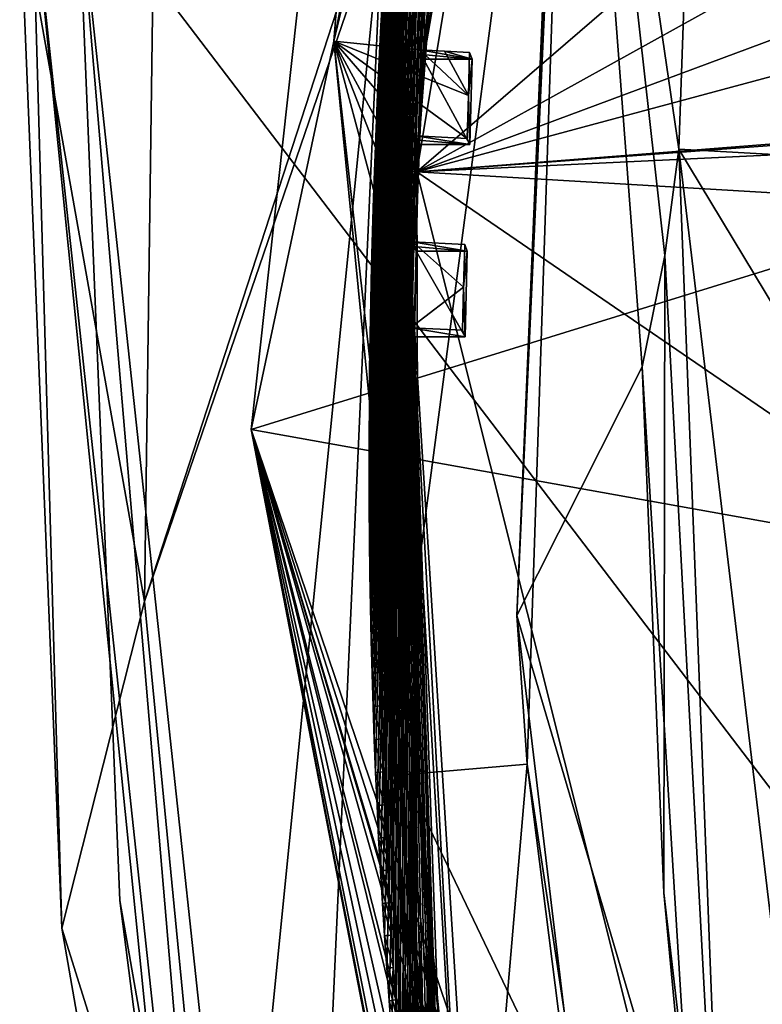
# Model space of a CAD drawing. Header units: millimetres. Extents: x -147 to 294, y -82 to 275.
# Tile 219 of 256: x 174 to 184, y 201 to 214. Entities that reach past the tile are written whole.
import ezdxf

# ---------------------------------------------------------------- set-up
doc = ezdxf.new("R2010")
doc.units = ezdxf.units.MM
doc.header["$LTSCALE"] = 67.506716
for name, color, linetype in [('1277', 7, 'CONTINUOUS'), ('1603', 7, 'CONTINUOUS'), ('1606', 7, 'CONTINUOUS'), ('1607', 7, 'CONTINUOUS'), ('1619', 7, 'CONTINUOUS'), ('1762', 7, 'CONTINUOUS'), ('1812', 7, 'CONTINUOUS'), ('1813', 7, 'CONTINUOUS'), ('2223', 7, 'CONTINUOUS'), ('2225', 7, 'CONTINUOUS'), ('2226', 7, 'CONTINUOUS'), ('2227', 7, 'CONTINUOUS'), ('2335', 7, 'CONTINUOUS'), ('481', 7, 'CONTINUOUS'), ('503', 7, 'CONTINUOUS'), ('517', 7, 'CONTINUOUS'), ('522', 7, 'CONTINUOUS'), ('559', 7, 'CONTINUOUS'), ('601', 7, 'CONTINUOUS'), ('621', 7, 'CONTINUOUS'), ('622', 7, 'CONTINUOUS'), ('623', 7, 'CONTINUOUS'), ('624', 7, 'CONTINUOUS'), ('625', 7, 'CONTINUOUS'), ('626', 7, 'CONTINUOUS'), ('627', 7, 'CONTINUOUS'), ('628', 7, 'CONTINUOUS'), ('629', 7, 'CONTINUOUS'), ('630', 7, 'CONTINUOUS'), ('756', 7, 'CONTINUOUS'), ('841', 7, 'CONTINUOUS')]:
    doc.layers.add(name, color=color, linetype=linetype)

msp = doc.modelspace()

# ---------------------------------------------------------------- linework, layer by layer
at = {"layer": '1277', "linetype": 'CONTINUOUS'}
for points in [[(179.375, 214.513, -11.88), (179.243, 214.406, -13.179), (179.269, 214.87, -13.071), (179.375, 214.513, -11.88)], [(179.375, 214.513, -11.88), (179.348, 214.035, -11.991), (179.243, 214.406, -13.179), (179.375, 214.513, -11.88)], [(179.348, 214.035, -11.991), (179.22, 213.941, -13.287), (179.243, 214.406, -13.179), (179.348, 214.035, -11.991)], [(179.348, 214.035, -11.991), (179.323, 213.558, -12.102), (179.22, 213.941, -13.287), (179.348, 214.035, -11.991)], [(179.323, 213.558, -12.102), (179.198, 213.474, -13.396), (179.22, 213.941, -13.287), (179.323, 213.558, -12.102)], [(179.323, 213.558, -12.102), (179.3, 213.08, -12.213), (179.198, 213.474, -13.396), (179.323, 213.558, -12.102)], [(179.3, 213.08, -12.213), (179.178, 213.005, -13.505), (179.198, 213.474, -13.396), (179.3, 213.08, -12.213)], [(179.28, 212.604, -12.324), (179.16, 212.536, -13.615), (179.178, 213.005, -13.505), (179.28, 212.604, -12.324)], [(179.3, 213.08, -12.213), (179.28, 212.604, -12.324), (179.178, 213.005, -13.505), (179.3, 213.08, -12.213)], [(179.28, 212.604, -12.324), (179.261, 212.127, -12.436), (179.16, 212.536, -13.615), (179.28, 212.604, -12.324)], [(179.261, 212.127, -12.436), (179.143, 212.066, -13.725), (179.16, 212.536, -13.615), (179.261, 212.127, -12.436)], [(179.245, 211.652, -12.547), (179.129, 211.596, -13.835), (179.143, 212.066, -13.725), (179.245, 211.652, -12.547)], [(179.261, 212.127, -12.436), (179.245, 211.652, -12.547), (179.143, 212.066, -13.725), (179.261, 212.127, -12.436)], [(179.231, 211.177, -12.659), (179.116, 211.125, -13.946), (179.129, 211.596, -13.835), (179.231, 211.177, -12.659)], [(179.245, 211.652, -12.547), (179.231, 211.177, -12.659), (179.129, 211.596, -13.835), (179.245, 211.652, -12.547)], [(179.219, 210.702, -12.771), (179.106, 210.654, -14.056), (179.116, 211.125, -13.946), (179.219, 210.702, -12.771)], [(179.231, 211.177, -12.659), (179.219, 210.702, -12.771), (179.116, 211.125, -13.946), (179.231, 211.177, -12.659)], [(179.209, 210.229, -12.882), (179.097, 210.184, -14.167), (179.106, 210.654, -14.056), (179.209, 210.229, -12.882)], [(179.219, 210.702, -12.771), (179.209, 210.229, -12.882), (179.106, 210.654, -14.056), (179.219, 210.702, -12.771)], [(179.201, 209.757, -12.994), (179.09, 209.714, -14.278), (179.097, 210.184, -14.167), (179.201, 209.757, -12.994)], [(179.209, 210.229, -12.882), (179.201, 209.757, -12.994), (179.097, 210.184, -14.167), (179.209, 210.229, -12.882)], [(179.196, 209.286, -13.106), (179.086, 209.245, -14.389), (179.09, 209.714, -14.278), (179.196, 209.286, -13.106)], [(179.201, 209.757, -12.994), (179.196, 209.286, -13.106), (179.09, 209.714, -14.278), (179.201, 209.757, -12.994)], [(179.192, 208.816, -13.217), (179.083, 208.777, -14.5), (179.086, 209.245, -14.389), (179.192, 208.816, -13.217)], [(179.196, 209.286, -13.106), (179.192, 208.816, -13.217), (179.086, 209.245, -14.389), (179.196, 209.286, -13.106)], [(179.191, 208.347, -13.329), (179.082, 208.31, -14.611), (179.083, 208.777, -14.5), (179.191, 208.347, -13.329)], [(179.192, 208.816, -13.217), (179.191, 208.347, -13.329), (179.083, 208.777, -14.5), (179.192, 208.816, -13.217)], [(179.191, 208.347, -13.329), (179.192, 207.88, -13.44), (179.082, 208.31, -14.611), (179.191, 208.347, -13.329)], [(179.192, 207.88, -13.44), (179.083, 207.844, -14.722), (179.082, 208.31, -14.611), (179.192, 207.88, -13.44)], [(179.192, 207.88, -13.44), (179.195, 207.414, -13.551), (179.083, 207.844, -14.722), (179.192, 207.88, -13.44)], [(179.195, 207.414, -13.551), (179.087, 207.38, -14.833), (179.083, 207.844, -14.722), (179.195, 207.414, -13.551)], [(179.195, 207.414, -13.551), (179.2, 206.951, -13.663), (179.087, 207.38, -14.833), (179.195, 207.414, -13.551)], [(179.2, 206.951, -13.663), (179.093, 206.919, -14.943), (179.087, 207.38, -14.833), (179.2, 206.951, -13.663)], [(179.2, 206.951, -13.663), (179.207, 206.488, -13.774), (179.093, 206.919, -14.943), (179.2, 206.951, -13.663)], [(179.207, 206.488, -13.774), (179.1, 206.459, -15.053), (179.093, 206.919, -14.943), (179.207, 206.488, -13.774)], [(179.207, 206.488, -13.774), (179.216, 206.028, -13.884), (179.1, 206.459, -15.053), (179.207, 206.488, -13.774)], [(179.216, 206.028, -13.884), (179.11, 206.002, -15.163), (179.1, 206.459, -15.053), (179.216, 206.028, -13.884)], [(179.216, 206.028, -13.884), (179.227, 205.57, -13.995), (179.11, 206.002, -15.163), (179.216, 206.028, -13.884)], [(179.227, 205.57, -13.995), (179.122, 205.547, -15.272), (179.11, 206.002, -15.163), (179.227, 205.57, -13.995)], [(179.227, 205.57, -13.995), (179.24, 205.113, -14.105), (179.122, 205.547, -15.272), (179.227, 205.57, -13.995)], [(179.24, 205.113, -14.105), (179.136, 205.096, -15.381), (179.122, 205.547, -15.272), (179.24, 205.113, -14.105)], [(179.24, 205.113, -14.105), (179.256, 204.659, -14.215), (179.136, 205.096, -15.381), (179.24, 205.113, -14.105)], [(179.256, 204.659, -14.215), (179.153, 204.645, -15.49), (179.136, 205.096, -15.381), (179.256, 204.659, -14.215)], [(179.256, 204.659, -14.215), (179.273, 204.207, -14.324), (179.153, 204.645, -15.49), (179.256, 204.659, -14.215)], [(179.273, 204.207, -14.324), (179.171, 204.196, -15.598), (179.153, 204.645, -15.49), (179.273, 204.207, -14.324)], [(179.273, 204.207, -14.324), (179.292, 203.757, -14.434), (179.171, 204.196, -15.598), (179.273, 204.207, -14.324)], [(179.292, 203.757, -14.434), (179.191, 203.747, -15.707), (179.171, 204.196, -15.598), (179.292, 203.757, -14.434)], [(179.292, 203.757, -14.434), (179.313, 203.308, -14.543), (179.191, 203.747, -15.707), (179.292, 203.757, -14.434)], [(179.313, 203.308, -14.543), (179.213, 203.3, -15.816), (179.191, 203.747, -15.707), (179.313, 203.308, -14.543)], [(179.313, 203.308, -14.543), (179.337, 202.861, -14.652), (179.213, 203.3, -15.816), (179.313, 203.308, -14.543)], [(179.337, 202.861, -14.652), (179.238, 202.853, -15.924), (179.213, 203.3, -15.816), (179.337, 202.861, -14.652)], [(179.337, 202.861, -14.652), (179.362, 202.415, -14.761), (179.238, 202.853, -15.924), (179.337, 202.861, -14.652)], [(179.362, 202.415, -14.761), (179.264, 202.408, -16.033), (179.238, 202.853, -15.924), (179.362, 202.415, -14.761)], [(179.362, 202.415, -14.761), (179.389, 201.971, -14.87), (179.264, 202.408, -16.033), (179.362, 202.415, -14.761)], [(179.389, 201.971, -14.87), (179.292, 201.963, -16.142), (179.264, 202.408, -16.033), (179.389, 201.971, -14.87)], [(179.389, 201.971, -14.87), (179.418, 201.529, -14.979), (179.292, 201.963, -16.142), (179.389, 201.971, -14.87)], [(179.418, 201.529, -14.979), (179.323, 201.52, -16.25), (179.292, 201.963, -16.142), (179.418, 201.529, -14.979)], [(179.418, 201.529, -14.979), (179.45, 201.088, -15.087), (179.323, 201.52, -16.25), (179.418, 201.529, -14.979)], [(179.45, 201.088, -15.087), (179.355, 201.077, -16.359), (179.323, 201.52, -16.25), (179.45, 201.088, -15.087)], [(179.45, 201.088, -15.087), (179.483, 200.649, -15.195), (179.355, 201.077, -16.359), (179.45, 201.088, -15.087)], [(179.483, 200.649, -15.195), (179.389, 200.635, -16.468), (179.355, 201.077, -16.359), (179.483, 200.649, -15.195)]]:
    msp.add_3dface(points, dxfattribs=at)
at = {"layer": '1603', "linetype": 'CONTINUOUS'}
for points in [[(183.125, 211.269, -14.112), (183.318, 212.72, -13.747), (184.003, 194.864, -18.161), (183.125, 211.269, -14.112)], [(183.318, 212.72, -13.747), (188.602, 212.424, -13.032), (185.676, 208.809, -14.295), (183.318, 212.72, -13.747)], [(184.003, 194.864, -18.161), (183.318, 212.72, -13.747), (185.426, 195.055, -17.892), (184.003, 194.864, -18.161)], [(185.426, 195.055, -17.892), (183.318, 212.72, -13.747), (185.676, 208.809, -14.295), (185.426, 195.055, -17.892)], [(182.817, 209.745, -14.518), (183.125, 211.269, -14.112), (183.112, 202.554, -16.241), (182.817, 209.745, -14.518)], [(183.112, 202.554, -16.241), (183.125, 211.269, -14.112), (184.003, 194.864, -18.161), (183.112, 202.554, -16.241)]]:
    msp.add_3dface(points, dxfattribs=at)
at = {"layer": '1606', "linetype": 'CONTINUOUS'}
for points in [[(188.602, 212.424, -13.032), (183.318, 212.72, -13.747), (183.418, 215.582, -13.091), (188.602, 212.424, -13.032)], [(193.857, 212.159, -12.448), (188.602, 212.424, -13.032), (183.418, 215.582, -13.091), (193.857, 212.159, -12.448)], [(193.857, 212.159, -12.448), (183.418, 215.582, -13.091), (188.689, 214.5, -12.55), (193.857, 212.159, -12.448)]]:
    msp.add_3dface(points, dxfattribs=at)
at = {"layer": '1607', "linetype": 'CONTINUOUS'}
for points in [[(181.808, 223.042, -11.769), (182.817, 209.745, -14.518), (181.103, 206.342, -15.59), (181.808, 223.042, -11.769)], [(183.318, 212.72, -13.747), (183.125, 211.269, -14.112), (181.808, 223.042, -11.769), (183.318, 212.72, -13.747)], [(183.418, 215.582, -13.091), (183.318, 212.72, -13.747), (181.808, 223.042, -11.769), (183.418, 215.582, -13.091)], [(183.125, 211.269, -14.112), (182.817, 209.745, -14.518), (181.808, 223.042, -11.769), (183.125, 211.269, -14.112)], [(182.817, 209.745, -14.518), (183.531, 198.106, -17.595), (181.103, 206.342, -15.59), (182.817, 209.745, -14.518)], [(181.103, 206.342, -15.59), (183.531, 198.106, -17.595), (183.076, 189.848, -20.248), (181.103, 206.342, -15.59)]]:
    msp.add_3dface(points, dxfattribs=at)
at = {"layer": '1619', "linetype": 'CONTINUOUS'}
for points in [[(181.808, 223.042, -11.769), (181.103, 206.342, -15.59), (181.834, 222.976, -11.497), (181.808, 223.042, -11.769)], [(181.834, 222.976, -11.497), (181.103, 206.342, -15.59), (181.86, 222.91, -11.226), (181.834, 222.976, -11.497)], [(181.86, 222.91, -11.226), (181.103, 206.342, -15.59), (181.241, 204.31, -15.582), (181.86, 222.91, -11.226)], [(181.103, 206.342, -15.59), (183.076, 189.848, -20.248), (181.241, 204.31, -15.582), (181.103, 206.342, -15.59)], [(181.241, 204.31, -15.582), (183.076, 189.848, -20.248), (183.992, 185.973, -20.23), (181.241, 204.31, -15.582)]]:
    msp.add_3dface(points, dxfattribs=at)
at = {"layer": '1762', "linetype": 'CONTINUOUS'}
for points in [[(183.934, 239.949, -7.395), (181.444, 224.21, -10.874), (179.368, 212.735, -13.382), (183.934, 239.949, -7.395)], [(183.893, 239.818, -7.422), (183.934, 239.949, -7.395), (179.368, 212.735, -13.382), (183.893, 239.818, -7.422)], [(183.854, 239.688, -7.448), (183.893, 239.818, -7.422), (179.368, 212.735, -13.382), (183.854, 239.688, -7.448)], [(183.816, 239.552, -7.477), (183.854, 239.688, -7.448), (179.368, 212.735, -13.382), (183.816, 239.552, -7.477)], [(180.752, 226.258, -10.314), (183.816, 239.552, -7.477), (179.368, 212.735, -13.382), (180.752, 226.258, -10.314)], [(181.444, 224.21, -10.874), (181.366, 223.625, -11.004), (179.368, 212.735, -13.382), (181.444, 224.21, -10.874)], [(181.366, 223.625, -11.004), (181.291, 223.04, -11.136), (179.368, 212.735, -13.382), (181.366, 223.625, -11.004)], [(181.291, 223.04, -11.136), (181.86, 222.91, -11.226), (179.368, 212.735, -13.382), (181.291, 223.04, -11.136)], [(179.368, 212.735, -13.382), (181.86, 222.91, -11.226), (179.385, 204.153, -15.424), (179.368, 212.735, -13.382)], [(181.86, 222.91, -11.226), (181.241, 204.31, -15.582), (179.385, 204.153, -15.424), (181.86, 222.91, -11.226)], [(179.385, 204.153, -15.424), (181.241, 204.31, -15.582), (180.368, 194.116, -17.913), (179.385, 204.153, -15.424)], [(181.241, 204.31, -15.582), (183.992, 185.973, -20.23), (180.368, 194.116, -17.913), (181.241, 204.31, -15.582)]]:
    msp.add_3dface(points, dxfattribs=at)
at = {"layer": '1812', "linetype": 'CONTINUOUS'}
for points in [[(180.752, 226.258, -10.314), (179.368, 212.735, -13.382), (181.051, 227.076, -8.987), (180.752, 226.258, -10.314)], [(181.051, 227.076, -8.987), (179.368, 212.735, -13.382), (179.484, 212.475, -12.287), (181.051, 227.076, -8.987)]]:
    msp.add_3dface(points, dxfattribs=at)
at = {"layer": '1813', "linetype": 'CONTINUOUS'}
for points in [[(179.368, 212.735, -13.382), (179.385, 204.153, -15.424), (179.484, 212.475, -12.287), (179.368, 212.735, -13.382)], [(179.484, 212.475, -12.287), (179.385, 204.153, -15.424), (179.509, 203.798, -14.352), (179.484, 212.475, -12.287)], [(179.385, 204.153, -15.424), (180.368, 194.116, -17.913), (179.509, 203.798, -14.352), (179.385, 204.153, -15.424)], [(180.368, 194.116, -17.913), (180.488, 193.863, -16.822), (179.509, 203.798, -14.352), (180.368, 194.116, -17.913)]]:
    msp.add_3dface(points, dxfattribs=at)
at = {"layer": '2223', "linetype": 'CONTINUOUS'}
for points in [[(180.299, 219.952, -10.299), (179.736, 212.412, -12.031), (186.718, 218.428, -9.603), (180.299, 219.952, -10.299)], [(186.718, 218.428, -9.603), (179.736, 212.412, -12.031), (186.528, 216.179, -10.107), (186.718, 218.428, -9.603)], [(186.528, 216.179, -10.107), (179.736, 212.412, -12.031), (187.319, 215.236, -10.2), (186.528, 216.179, -10.107)], [(179.736, 212.412, -12.031), (188.525, 214.782, -10.134), (187.319, 215.236, -10.2), (179.736, 212.412, -12.031)], [(179.736, 212.412, -12.031), (197.096, 213.776, -9.381), (188.525, 214.782, -10.134), (179.736, 212.412, -12.031)], [(196.129, 213.628, -9.507), (197.096, 213.776, -9.381), (179.736, 212.412, -12.031), (196.129, 213.628, -9.507)], [(195.367, 213.156, -9.689), (196.129, 213.628, -9.507), (179.736, 212.412, -12.031), (195.367, 213.156, -9.689)], [(187.221, 211.971, -10.945), (195.367, 213.156, -9.689), (179.736, 212.412, -12.031), (187.221, 211.971, -10.945)]]:
    msp.add_3dface(points, dxfattribs=at)
at = {"layer": '2225', "linetype": 'CONTINUOUS'}
for points in [[(181.051, 227.076, -8.987), (179.484, 212.475, -12.287), (184.014, 239.236, -6.23), (181.051, 227.076, -8.987)], [(184.014, 239.236, -6.23), (179.484, 212.475, -12.287), (179.567, 212.436, -12.119), (184.014, 239.236, -6.23)], [(184.184, 239.17, -6.155), (184.014, 239.236, -6.23), (179.567, 212.436, -12.119), (184.184, 239.17, -6.155)], [(179.736, 212.412, -12.031), (184.184, 239.17, -6.155), (179.567, 212.436, -12.119), (179.736, 212.412, -12.031)], [(184.184, 239.17, -6.155), (179.736, 212.412, -12.031), (180.299, 219.952, -10.299), (184.184, 239.17, -6.155)]]:
    msp.add_3dface(points, dxfattribs=at)
at = {"layer": '2226', "linetype": 'CONTINUOUS'}
for points in [[(179.484, 212.475, -12.287), (179.509, 203.798, -14.352), (180.567, 193.837, -16.647), (179.484, 212.475, -12.287)], [(179.484, 212.475, -12.287), (180.567, 193.837, -16.647), (179.567, 212.436, -12.119), (179.484, 212.475, -12.287)], [(180.567, 193.837, -16.647), (180.734, 193.845, -16.553), (179.567, 212.436, -12.119), (180.567, 193.837, -16.647)], [(179.567, 212.436, -12.119), (180.734, 193.845, -16.553), (179.758, 203.755, -14.092), (179.567, 212.436, -12.119)], [(179.736, 212.412, -12.031), (179.567, 212.436, -12.119), (179.758, 203.755, -14.092), (179.736, 212.412, -12.031)], [(179.509, 203.798, -14.352), (180.488, 193.863, -16.822), (180.567, 193.837, -16.647), (179.509, 203.798, -14.352)]]:
    msp.add_3dface(points, dxfattribs=at)
at = {"layer": '2227', "linetype": 'CONTINUOUS'}
for points in [[(184.264, 194.331, -15.855), (179.736, 212.412, -12.031), (179.758, 203.755, -14.092), (184.264, 194.331, -15.855)], [(179.736, 212.412, -12.031), (184.264, 194.331, -15.855), (186.338, 207.889, -12.029), (179.736, 212.412, -12.031)], [(187.221, 211.971, -10.945), (179.736, 212.412, -12.031), (186.338, 207.889, -12.029), (187.221, 211.971, -10.945)], [(184.264, 194.331, -15.855), (186.99, 197.133, -14.688), (186.338, 207.889, -12.029), (184.264, 194.331, -15.855)], [(180.734, 193.845, -16.553), (184.264, 194.331, -15.855), (179.758, 203.755, -14.092), (180.734, 193.845, -16.553)]]:
    msp.add_3dface(points, dxfattribs=at)
at = {"layer": '2335', "linetype": 'CONTINUOUS'}
for points in [[(182.817, 209.745, -14.518), (183.112, 202.554, -16.241), (183.531, 198.106, -17.595), (182.817, 209.745, -14.518)], [(183.112, 202.554, -16.241), (184.003, 194.864, -18.161), (183.531, 198.106, -17.595), (183.112, 202.554, -16.241)]]:
    msp.add_3dface(points, dxfattribs=at)
at = {"layer": '481', "linetype": 'CONTINUOUS'}
for points in [[(176.012, 206.537, -18.337), (179.317, 216.702, -11.236), (176.171, 218.234, -15.573), (176.012, 206.537, -18.337)], [(179.268, 216.055, -11.385), (179.317, 216.702, -11.236), (176.012, 206.537, -18.337), (179.268, 216.055, -11.385)], [(177.149, 194.823, -21.241), (179.268, 216.055, -11.385), (176.012, 206.537, -18.337), (177.149, 194.823, -21.241)], [(178.28, 194.192, -18.464), (179.268, 216.055, -11.385), (177.149, 194.823, -21.241), (178.28, 194.192, -18.464)], [(180.052, 193.812, -16.772), (179.268, 216.055, -11.385), (178.28, 194.192, -18.464), (180.052, 193.812, -16.772)]]:
    msp.add_3dface(points, dxfattribs=at)
at = {"layer": '503', "linetype": 'CONTINUOUS'}
for points in [[(176.012, 206.537, -18.337), (176.171, 218.234, -15.573), (174.306, 216.132, -27.288), (176.012, 206.537, -18.337)], [(174.882, 202.068, -30.692), (176.012, 206.537, -18.337), (174.306, 216.132, -27.288), (174.882, 202.068, -30.692)], [(177.149, 194.823, -21.241), (176.012, 206.537, -18.337), (174.882, 202.068, -30.692), (177.149, 194.823, -21.241)], [(177.306, 188.177, -34.248), (177.149, 194.823, -21.241), (174.882, 202.068, -30.692), (177.306, 188.177, -34.248)]]:
    msp.add_3dface(points, dxfattribs=at)
at = {"layer": '517', "linetype": 'CONTINUOUS'}
for points in [[(179.192, 208.816, -13.217), (179.464, 216.701, -11.24), (179.191, 208.347, -13.329), (179.192, 208.816, -13.217)], [(179.191, 208.347, -13.329), (179.464, 216.701, -11.24), (179.192, 207.88, -13.44), (179.191, 208.347, -13.329)], [(179.196, 209.286, -13.106), (179.464, 216.701, -11.24), (179.192, 208.816, -13.217), (179.196, 209.286, -13.106)], [(179.192, 207.88, -13.44), (179.464, 216.701, -11.24), (179.195, 207.414, -13.551), (179.192, 207.88, -13.44)], [(179.195, 207.414, -13.551), (179.464, 216.701, -11.24), (179.2, 206.951, -13.663), (179.195, 207.414, -13.551)], [(179.201, 209.757, -12.994), (179.464, 216.701, -11.24), (179.196, 209.286, -13.106), (179.201, 209.757, -12.994)], [(179.2, 206.951, -13.663), (179.464, 216.701, -11.24), (179.207, 206.488, -13.774), (179.2, 206.951, -13.663)], [(179.209, 210.229, -12.882), (179.464, 216.701, -11.24), (179.201, 209.757, -12.994), (179.209, 210.229, -12.882)], [(179.207, 206.488, -13.774), (179.464, 216.701, -11.24), (179.216, 206.028, -13.884), (179.207, 206.488, -13.774)], [(179.219, 210.702, -12.771), (179.464, 216.701, -11.24), (179.209, 210.229, -12.882), (179.219, 210.702, -12.771)], [(179.216, 206.028, -13.884), (179.464, 216.701, -11.24), (179.227, 205.57, -13.995), (179.216, 206.028, -13.884)], [(179.231, 211.177, -12.659), (179.464, 216.701, -11.24), (179.219, 210.702, -12.771), (179.231, 211.177, -12.659)], [(179.227, 205.57, -13.995), (179.464, 216.701, -11.24), (179.24, 205.113, -14.105), (179.227, 205.57, -13.995)], [(179.245, 211.652, -12.547), (179.464, 216.701, -11.24), (179.231, 211.177, -12.659), (179.245, 211.652, -12.547)], [(179.24, 205.113, -14.105), (179.464, 216.701, -11.24), (179.256, 204.659, -14.215), (179.24, 205.113, -14.105)], [(179.261, 212.127, -12.436), (179.464, 216.701, -11.24), (179.245, 211.652, -12.547), (179.261, 212.127, -12.436)], [(179.256, 204.659, -14.215), (179.464, 216.701, -11.24), (179.273, 204.207, -14.324), (179.256, 204.659, -14.215)], [(179.28, 212.604, -12.324), (179.464, 216.701, -11.24), (179.261, 212.127, -12.436), (179.28, 212.604, -12.324)], [(179.317, 216.702, -11.236), (179.268, 216.055, -11.385), (180.2, 193.819, -16.772), (179.317, 216.702, -11.236)], [(179.273, 204.207, -14.324), (179.464, 216.701, -11.24), (179.292, 203.757, -14.434), (179.273, 204.207, -14.324)], [(179.3, 213.08, -12.213), (179.464, 216.701, -11.24), (179.28, 212.604, -12.324), (179.3, 213.08, -12.213)], [(179.292, 203.757, -14.434), (179.464, 216.701, -11.24), (179.313, 203.308, -14.543), (179.292, 203.757, -14.434)], [(179.323, 213.558, -12.102), (179.464, 216.701, -11.24), (179.3, 213.08, -12.213), (179.323, 213.558, -12.102)], [(179.313, 203.308, -14.543), (179.464, 216.701, -11.24), (179.337, 202.861, -14.652), (179.313, 203.308, -14.543)], [(179.317, 216.702, -11.236), (180.2, 193.819, -16.772), (179.464, 216.701, -11.24), (179.317, 216.702, -11.236)], [(179.348, 214.035, -11.991), (179.464, 216.701, -11.24), (179.323, 213.558, -12.102), (179.348, 214.035, -11.991)], [(179.337, 202.861, -14.652), (179.464, 216.701, -11.24), (179.362, 202.415, -14.761), (179.337, 202.861, -14.652)], [(179.375, 214.513, -11.88), (179.464, 216.701, -11.24), (179.348, 214.035, -11.991), (179.375, 214.513, -11.88)], [(179.362, 202.415, -14.761), (179.464, 216.701, -11.24), (179.389, 201.971, -14.87), (179.362, 202.415, -14.761)], [(179.389, 201.971, -14.87), (179.464, 216.701, -11.24), (179.418, 201.529, -14.979), (179.389, 201.971, -14.87)], [(179.418, 201.529, -14.979), (179.464, 216.701, -11.24), (179.45, 201.088, -15.087), (179.418, 201.529, -14.979)], [(179.45, 201.088, -15.087), (179.464, 216.701, -11.24), (179.483, 200.649, -15.195), (179.45, 201.088, -15.087)], [(180.2, 193.819, -16.772), (180.271, 193.846, -16.901), (179.464, 216.701, -11.24), (180.2, 193.819, -16.772)], [(179.464, 216.701, -11.24), (180.271, 193.846, -16.901), (180.203, 194.258, -16.796), (179.464, 216.701, -11.24)], [(179.483, 200.649, -15.195), (179.464, 216.701, -11.24), (179.518, 200.211, -15.304), (179.483, 200.649, -15.195)], [(179.518, 200.211, -15.304), (179.464, 216.701, -11.24), (179.555, 199.775, -15.411), (179.518, 200.211, -15.304)], [(179.555, 199.775, -15.411), (179.464, 216.701, -11.24), (179.593, 199.341, -15.519), (179.555, 199.775, -15.411)], [(179.593, 199.341, -15.519), (179.464, 216.701, -11.24), (179.634, 198.908, -15.627), (179.593, 199.341, -15.519)], [(179.634, 198.908, -15.627), (179.464, 216.701, -11.24), (179.677, 198.477, -15.734), (179.634, 198.908, -15.627)], [(179.677, 198.477, -15.734), (179.464, 216.701, -11.24), (179.721, 198.048, -15.841), (179.677, 198.477, -15.734)], [(179.721, 198.048, -15.841), (179.464, 216.701, -11.24), (179.768, 197.62, -15.948), (179.721, 198.048, -15.841)], [(179.768, 197.62, -15.948), (179.464, 216.701, -11.24), (179.816, 197.194, -16.055), (179.768, 197.62, -15.948)], [(179.816, 197.194, -16.055), (179.464, 216.701, -11.24), (179.866, 196.769, -16.161), (179.816, 197.194, -16.055)], [(179.866, 196.769, -16.161), (179.464, 216.701, -11.24), (179.918, 196.347, -16.268), (179.866, 196.769, -16.161)], [(179.918, 196.347, -16.268), (179.464, 216.701, -11.24), (179.971, 195.926, -16.374), (179.918, 196.347, -16.268)], [(179.971, 195.926, -16.374), (179.464, 216.701, -11.24), (180.027, 195.506, -16.48), (179.971, 195.926, -16.374)], [(180.027, 195.506, -16.48), (179.464, 216.701, -11.24), (180.084, 195.088, -16.585), (180.027, 195.506, -16.48)], [(180.084, 195.088, -16.585), (179.464, 216.701, -11.24), (180.143, 194.672, -16.691), (180.084, 195.088, -16.585)], [(180.143, 194.672, -16.691), (179.464, 216.701, -11.24), (180.203, 194.258, -16.796), (180.143, 194.672, -16.691)], [(179.268, 216.055, -11.385), (180.052, 193.812, -16.772), (180.2, 193.819, -16.772), (179.268, 216.055, -11.385)]]:
    msp.add_3dface(points, dxfattribs=at)
at = {"layer": '522', "linetype": 'CONTINUOUS'}
for points in [[(179.826, 213.953, -13.348), (181.257, 226.829, -10.438), (180.075, 223.272, -11.159), (179.826, 213.953, -13.348)], [(180.016, 222.842, -11.255), (179.826, 213.953, -13.348), (180.075, 223.272, -11.159), (180.016, 222.842, -11.255)], [(179.746, 212.054, -13.791), (179.773, 212.784, -13.62), (180.016, 222.842, -11.255), (179.746, 212.054, -13.791)], [(179.959, 222.411, -11.352), (179.746, 212.054, -13.791), (180.016, 222.842, -11.255), (179.959, 222.411, -11.352)], [(179.773, 212.784, -13.62), (179.826, 213.953, -13.348), (180.016, 222.842, -11.255), (179.773, 212.784, -13.62)], [(179.389, 200.635, -16.468), (179.426, 200.195, -16.576), (179.959, 222.411, -11.352), (179.389, 200.635, -16.468)], [(179.905, 221.98, -11.448), (179.389, 200.635, -16.468), (179.959, 222.411, -11.352), (179.905, 221.98, -11.448)], [(179.426, 200.195, -16.576), (179.725, 211.324, -13.962), (179.959, 222.411, -11.352), (179.426, 200.195, -16.576)], [(179.725, 211.324, -13.962), (179.746, 212.054, -13.791), (179.959, 222.411, -11.352), (179.725, 211.324, -13.962)], [(179.355, 201.077, -16.359), (179.389, 200.635, -16.468), (179.905, 221.98, -11.448), (179.355, 201.077, -16.359)], [(179.852, 221.549, -11.545), (179.355, 201.077, -16.359), (179.905, 221.98, -11.448), (179.852, 221.549, -11.545)], [(179.323, 201.52, -16.25), (179.355, 201.077, -16.359), (179.852, 221.549, -11.545), (179.323, 201.52, -16.25)], [(179.801, 221.116, -11.643), (179.323, 201.52, -16.25), (179.852, 221.549, -11.545), (179.801, 221.116, -11.643)], [(179.292, 201.963, -16.142), (179.323, 201.52, -16.25), (179.801, 221.116, -11.643), (179.292, 201.963, -16.142)], [(179.752, 220.683, -11.741), (179.292, 201.963, -16.142), (179.801, 221.116, -11.643), (179.752, 220.683, -11.741)], [(179.264, 202.408, -16.033), (179.292, 201.963, -16.142), (179.752, 220.683, -11.741), (179.264, 202.408, -16.033)], [(179.704, 220.248, -11.839), (179.264, 202.408, -16.033), (179.752, 220.683, -11.741), (179.704, 220.248, -11.839)], [(179.658, 219.812, -11.938), (179.264, 202.408, -16.033), (179.704, 220.248, -11.839), (179.658, 219.812, -11.938)], [(179.238, 202.853, -15.924), (179.264, 202.408, -16.033), (179.658, 219.812, -11.938), (179.238, 202.853, -15.924)], [(179.615, 219.374, -12.037), (179.238, 202.853, -15.924), (179.658, 219.812, -11.938), (179.615, 219.374, -12.037)], [(179.213, 203.3, -15.816), (179.238, 202.853, -15.924), (179.615, 219.374, -12.037), (179.213, 203.3, -15.816)], [(179.572, 218.935, -12.137), (179.213, 203.3, -15.816), (179.615, 219.374, -12.037), (179.572, 218.935, -12.137)], [(179.191, 203.747, -15.707), (179.213, 203.3, -15.816), (179.572, 218.935, -12.137), (179.191, 203.747, -15.707)], [(179.532, 218.493, -12.238), (179.191, 203.747, -15.707), (179.572, 218.935, -12.137), (179.532, 218.493, -12.238)], [(179.171, 204.196, -15.598), (179.191, 203.747, -15.707), (179.532, 218.493, -12.238), (179.171, 204.196, -15.598)], [(179.493, 218.05, -12.339), (179.171, 204.196, -15.598), (179.532, 218.493, -12.238), (179.493, 218.05, -12.339)], [(179.153, 204.645, -15.49), (179.171, 204.196, -15.598), (179.493, 218.05, -12.339), (179.153, 204.645, -15.49)], [(179.456, 217.604, -12.441), (179.153, 204.645, -15.49), (179.493, 218.05, -12.339), (179.456, 217.604, -12.441)], [(179.136, 205.096, -15.381), (179.153, 204.645, -15.49), (179.456, 217.604, -12.441), (179.136, 205.096, -15.381)], [(179.421, 217.155, -12.544), (179.136, 205.096, -15.381), (179.456, 217.604, -12.441), (179.421, 217.155, -12.544)], [(179.122, 205.547, -15.272), (179.136, 205.096, -15.381), (179.421, 217.155, -12.544), (179.122, 205.547, -15.272)], [(179.387, 216.703, -12.648), (179.122, 205.547, -15.272), (179.421, 217.155, -12.544), (179.387, 216.703, -12.648)], [(179.11, 206.002, -15.163), (179.122, 205.547, -15.272), (179.387, 216.703, -12.648), (179.11, 206.002, -15.163)], [(179.355, 216.249, -12.753), (179.11, 206.002, -15.163), (179.387, 216.703, -12.648), (179.355, 216.249, -12.753)], [(179.1, 206.459, -15.053), (179.11, 206.002, -15.163), (179.355, 216.249, -12.753), (179.1, 206.459, -15.053)], [(179.324, 215.792, -12.858), (179.1, 206.459, -15.053), (179.355, 216.249, -12.753), (179.324, 215.792, -12.858)], [(179.093, 206.919, -14.943), (179.1, 206.459, -15.053), (179.324, 215.792, -12.858), (179.093, 206.919, -14.943)], [(179.296, 215.332, -12.964), (179.093, 206.919, -14.943), (179.324, 215.792, -12.858), (179.296, 215.332, -12.964)], [(179.087, 207.38, -14.833), (179.093, 206.919, -14.943), (179.296, 215.332, -12.964), (179.087, 207.38, -14.833)], [(179.269, 214.87, -13.071), (179.087, 207.38, -14.833), (179.296, 215.332, -12.964), (179.269, 214.87, -13.071)], [(179.083, 207.844, -14.722), (179.087, 207.38, -14.833), (179.269, 214.87, -13.071), (179.083, 207.844, -14.722)], [(179.243, 214.406, -13.179), (179.083, 207.844, -14.722), (179.269, 214.87, -13.071), (179.243, 214.406, -13.179)], [(179.082, 208.31, -14.611), (179.083, 207.844, -14.722), (179.243, 214.406, -13.179), (179.082, 208.31, -14.611)], [(179.22, 213.941, -13.287), (179.082, 208.31, -14.611), (179.243, 214.406, -13.179), (179.22, 213.941, -13.287)], [(180.461, 212.784, -13.693), (179.826, 213.953, -13.348), (179.773, 212.784, -13.62), (180.461, 212.784, -13.693)], [(180.49, 213.952, -13.418), (179.826, 213.953, -13.348), (180.461, 212.784, -13.693), (180.49, 213.952, -13.418)], [(179.083, 208.777, -14.5), (179.082, 208.31, -14.611), (179.22, 213.941, -13.287), (179.083, 208.777, -14.5)], [(179.198, 213.474, -13.396), (179.083, 208.777, -14.5), (179.22, 213.941, -13.287), (179.198, 213.474, -13.396)], [(179.086, 209.245, -14.389), (179.083, 208.777, -14.5), (179.198, 213.474, -13.396), (179.086, 209.245, -14.389)], [(179.178, 213.005, -13.505), (179.086, 209.245, -14.389), (179.198, 213.474, -13.396), (179.178, 213.005, -13.505)], [(179.09, 209.714, -14.278), (179.086, 209.245, -14.389), (179.178, 213.005, -13.505), (179.09, 209.714, -14.278)], [(179.16, 212.536, -13.615), (179.09, 209.714, -14.278), (179.178, 213.005, -13.505), (179.16, 212.536, -13.615)], [(179.097, 210.184, -14.167), (179.09, 209.714, -14.278), (179.16, 212.536, -13.615), (179.097, 210.184, -14.167)], [(179.143, 212.066, -13.725), (179.097, 210.184, -14.167), (179.16, 212.536, -13.615), (179.143, 212.066, -13.725)], [(179.129, 211.596, -13.835), (179.097, 210.184, -14.167), (179.143, 212.066, -13.725), (179.129, 211.596, -13.835)], [(179.106, 210.654, -14.056), (179.097, 210.184, -14.167), (179.129, 211.596, -13.835), (179.106, 210.654, -14.056)], [(179.116, 211.125, -13.946), (179.106, 210.654, -14.056), (179.129, 211.596, -13.835), (179.116, 211.125, -13.946)], [(179.464, 199.755, -16.685), (179.725, 211.324, -13.962), (179.426, 200.195, -16.576), (179.464, 199.755, -16.685)], [(179.701, 210.157, -14.237), (179.725, 211.324, -13.962), (179.464, 199.755, -16.685), (179.701, 210.157, -14.237)], [(180.396, 210.157, -14.311), (179.725, 211.324, -13.962), (179.701, 210.157, -14.237), (180.396, 210.157, -14.311)], [(180.425, 211.324, -14.036), (179.725, 211.324, -13.962), (180.396, 210.157, -14.311), (180.425, 211.324, -14.036)], [(179.505, 199.317, -16.793), (179.701, 210.157, -14.237), (179.464, 199.755, -16.685), (179.505, 199.317, -16.793)], [(179.721, 206.034, -15.219), (179.701, 210.157, -14.237), (179.505, 199.317, -16.793), (179.721, 206.034, -15.219)], [(179.547, 198.879, -16.902), (179.721, 206.034, -15.219), (179.505, 199.317, -16.793), (179.547, 198.879, -16.902)], [(179.591, 198.442, -17.01), (179.721, 206.034, -15.219), (179.547, 198.879, -16.902), (179.591, 198.442, -17.01)], [(179.638, 198.007, -17.119), (179.721, 206.034, -15.219), (179.591, 198.442, -17.01), (179.638, 198.007, -17.119)], [(179.686, 197.572, -17.227), (179.721, 206.034, -15.219), (179.638, 198.007, -17.119), (179.686, 197.572, -17.227)], [(179.737, 197.138, -17.335), (179.721, 206.034, -15.219), (179.686, 197.572, -17.227), (179.737, 197.138, -17.335)], [(179.906, 202.002, -16.197), (179.721, 206.034, -15.219), (179.737, 197.138, -17.335), (179.906, 202.002, -16.197)], [(179.789, 196.706, -17.444), (179.906, 202.002, -16.197), (179.737, 197.138, -17.335), (179.789, 196.706, -17.444)], [(179.844, 196.274, -17.552), (179.906, 202.002, -16.197), (179.789, 196.706, -17.444), (179.844, 196.274, -17.552)], [(179.9, 195.843, -17.661), (179.906, 202.002, -16.197), (179.844, 196.274, -17.552), (179.9, 195.843, -17.661)], [(179.959, 195.413, -17.769), (179.906, 202.002, -16.197), (179.9, 195.843, -17.661), (179.959, 195.413, -17.769)], [(180.758, 194.234, -18.133), (179.906, 202.002, -16.197), (180.146, 194.13, -18.094), (180.758, 194.234, -18.133)], [(180.146, 194.13, -18.094), (179.906, 202.002, -16.197), (180.082, 194.557, -17.985), (180.146, 194.13, -18.094)], [(180.082, 194.557, -17.985), (179.906, 202.002, -16.197), (180.019, 194.985, -17.877), (180.082, 194.557, -17.985)], [(180.019, 194.985, -17.877), (179.906, 202.002, -16.197), (179.959, 195.413, -17.769), (180.019, 194.985, -17.877)]]:
    msp.add_3dface(points, dxfattribs=at)
at = {"layer": '559', "linetype": 'CONTINUOUS'}
for points in [[(174.477, 216.303, -28.031), (175.102, 216.403, -28.524), (177.481, 188.403, -34.987), (174.477, 216.303, -28.031)], [(177.481, 188.403, -34.987), (175.102, 216.403, -28.524), (175.674, 202.449, -31.902), (177.481, 188.403, -34.987)], [(174.882, 202.068, -30.692), (174.306, 216.132, -27.288), (174.477, 216.303, -28.031), (174.882, 202.068, -30.692)], [(177.306, 188.177, -34.248), (174.882, 202.068, -30.692), (174.477, 216.303, -28.031), (177.306, 188.177, -34.248)], [(177.306, 188.177, -34.248), (174.477, 216.303, -28.031), (177.481, 188.403, -34.987), (177.306, 188.177, -34.248)], [(178.087, 188.657, -35.431), (177.481, 188.403, -34.987), (175.674, 202.449, -31.902), (178.087, 188.657, -35.431)]]:
    msp.add_3dface(points, dxfattribs=at)
at = {"layer": '601', "linetype": 'CONTINUOUS'}
for points in [[(177.47, 208.888, -28.97), (180.021, 232.05, -23.733), (178.6, 214.196, -13.989), (177.47, 208.888, -28.97)], [(178.6, 214.196, -13.989), (180.021, 232.05, -23.733), (181.735, 229.983, -10.567), (178.6, 214.196, -13.989)], [(180.174, 198.298, -17.934), (177.47, 208.888, -28.97), (178.6, 214.196, -13.989), (180.174, 198.298, -17.934)], [(177.47, 208.888, -28.97), (182.474, 191.268, -33.431), (182.982, 190.239, -33.787), (177.47, 208.888, -28.97)], [(182.474, 191.268, -33.431), (177.47, 208.888, -28.97), (181.003, 194.627, -32.307), (182.474, 191.268, -33.431)], [(185.023, 186.588, -35.066), (177.47, 208.888, -28.97), (184.028, 188.283, -34.472), (185.023, 186.588, -35.066)], [(184.028, 188.283, -34.472), (177.47, 208.888, -28.97), (183.1, 190.008, -33.868), (184.028, 188.283, -34.472)], [(183.1, 190.008, -33.868), (177.47, 208.888, -28.97), (183.041, 190.124, -33.827), (183.1, 190.008, -33.868)], [(183.041, 190.124, -33.827), (177.47, 208.888, -28.97), (182.982, 190.239, -33.787), (183.041, 190.124, -33.827)], [(181.003, 194.627, -32.307), (177.47, 208.888, -28.97), (179.769, 198.085, -31.207), (181.003, 194.627, -32.307)], [(179.769, 198.085, -31.207), (177.47, 208.888, -28.97), (179.348, 199.484, -30.703), (179.769, 198.085, -31.207)], [(179.348, 199.484, -30.703), (177.47, 208.888, -28.97), (179.163, 200.162, -30.361), (179.348, 199.484, -30.703)], [(179.163, 200.162, -30.361), (177.47, 208.888, -28.97), (179.106, 200.403, -30.093), (179.163, 200.162, -30.361)], [(179.106, 200.403, -30.093), (177.47, 208.888, -28.97), (179.64, 199.345, -24.005), (179.106, 200.403, -30.093)], [(179.64, 199.345, -24.005), (177.47, 208.888, -28.97), (180.174, 198.298, -17.934), (179.64, 199.345, -24.005)]]:
    msp.add_3dface(points, dxfattribs=at)
at = {"layer": '621', "linetype": 'CONTINUOUS'}
for points in [[(181.257, 226.829, -10.438), (179.826, 213.953, -13.348), (180.468, 222.032, -12.12), (181.257, 226.829, -10.438)], [(179.826, 213.953, -13.348), (179.776, 214.081, -13.871), (180.468, 222.032, -12.12), (179.826, 213.953, -13.348)], [(179.776, 214.081, -13.871), (179.826, 213.953, -13.348), (179.801, 214.016, -13.609), (179.776, 214.081, -13.871)]]:
    msp.add_3dface(points, dxfattribs=at)
at = {"layer": '622', "linetype": 'CONTINUOUS'}
for points in [[(178.6, 214.196, -13.989), (181.735, 229.983, -10.567), (180.468, 222.032, -12.12), (178.6, 214.196, -13.989)], [(179.776, 214.081, -13.871), (178.6, 214.196, -13.989), (180.468, 222.032, -12.12), (179.776, 214.081, -13.871)], [(180.174, 198.298, -17.934), (178.6, 214.196, -13.989), (179.731, 204.196, -16.326), (180.174, 198.298, -17.934)], [(178.6, 214.196, -13.989), (179.776, 214.081, -13.871), (180.439, 213.454, -13.932), (178.6, 214.196, -13.989)], [(179.731, 204.196, -16.326), (178.6, 214.196, -13.989), (179.649, 210.28, -14.779), (179.731, 204.196, -16.326)], [(179.649, 210.28, -14.779), (178.6, 214.196, -13.989), (179.674, 211.455, -14.493), (179.649, 210.28, -14.779)], [(179.674, 211.455, -14.493), (178.6, 214.196, -13.989), (179.696, 212.18, -14.319), (179.674, 211.455, -14.493)], [(179.696, 212.18, -14.319), (178.6, 214.196, -13.989), (179.722, 212.904, -14.147), (179.696, 212.18, -14.319)], [(179.722, 212.904, -14.147), (178.6, 214.196, -13.989), (180.425, 212.869, -14.069), (179.722, 212.904, -14.147)], [(180.425, 212.869, -14.069), (178.6, 214.196, -13.989), (180.439, 213.454, -13.932), (180.425, 212.869, -14.069)], [(180.439, 213.454, -13.932), (179.776, 214.081, -13.871), (180.115, 214.063, -13.834), (180.439, 213.454, -13.932)], [(180.454, 214.045, -13.796), (180.439, 213.454, -13.932), (180.115, 214.063, -13.834), (180.454, 214.045, -13.796)], [(180.374, 210.835, -14.555), (179.649, 210.28, -14.779), (179.674, 211.455, -14.493), (180.374, 210.835, -14.555)], [(180.389, 211.418, -14.414), (180.374, 210.835, -14.555), (179.674, 211.455, -14.493), (180.389, 211.418, -14.414)], [(180.359, 210.245, -14.7), (179.649, 210.28, -14.779), (180.374, 210.835, -14.555), (180.359, 210.245, -14.7)]]:
    msp.add_3dface(points, dxfattribs=at)
at = {"layer": '623', "linetype": 'CONTINUOUS'}
for points in [[(180.49, 213.952, -13.418), (179.776, 214.081, -13.871), (179.801, 214.016, -13.609), (180.49, 213.952, -13.418)], [(179.776, 214.081, -13.871), (180.49, 213.952, -13.418), (180.115, 214.063, -13.834), (179.776, 214.081, -13.871)], [(179.826, 213.953, -13.348), (180.49, 213.952, -13.418), (179.801, 214.016, -13.609), (179.826, 213.953, -13.348)], [(180.49, 213.952, -13.418), (180.454, 214.045, -13.796), (180.115, 214.063, -13.834), (180.49, 213.952, -13.418)]]:
    msp.add_3dface(points, dxfattribs=at)
at = {"layer": '624', "linetype": 'CONTINUOUS'}
for points in [[(180.49, 213.952, -13.418), (180.439, 213.454, -13.932), (180.454, 214.045, -13.796), (180.49, 213.952, -13.418)], [(180.49, 213.952, -13.418), (180.461, 212.784, -13.693), (180.439, 213.454, -13.932), (180.49, 213.952, -13.418)], [(180.461, 212.784, -13.693), (180.425, 212.869, -14.069), (180.439, 213.454, -13.932), (180.461, 212.784, -13.693)]]:
    msp.add_3dface(points, dxfattribs=at)
at = {"layer": '625', "linetype": 'CONTINUOUS'}
for points in [[(180.461, 212.784, -13.693), (179.722, 212.904, -14.147), (180.425, 212.869, -14.069), (180.461, 212.784, -13.693)], [(179.722, 212.904, -14.147), (180.461, 212.784, -13.693), (179.747, 212.844, -13.882), (179.722, 212.904, -14.147)], [(180.461, 212.784, -13.693), (179.773, 212.784, -13.62), (179.747, 212.844, -13.882), (180.461, 212.784, -13.693)]]:
    msp.add_3dface(points, dxfattribs=at)
at = {"layer": '626', "linetype": 'CONTINUOUS'}
for points in [[(179.746, 212.054, -13.791), (179.696, 212.18, -14.319), (179.722, 212.904, -14.147), (179.746, 212.054, -13.791)], [(179.746, 212.054, -13.791), (179.722, 212.904, -14.147), (179.747, 212.844, -13.882), (179.746, 212.054, -13.791)], [(179.773, 212.784, -13.62), (179.746, 212.054, -13.791), (179.747, 212.844, -13.882), (179.773, 212.784, -13.62)], [(179.746, 212.054, -13.791), (179.674, 211.455, -14.493), (179.696, 212.18, -14.319), (179.746, 212.054, -13.791)], [(179.674, 211.455, -14.493), (179.746, 212.054, -13.791), (179.699, 211.39, -14.228), (179.674, 211.455, -14.493)], [(179.725, 211.324, -13.962), (179.699, 211.39, -14.228), (179.746, 212.054, -13.791), (179.725, 211.324, -13.962)]]:
    msp.add_3dface(points, dxfattribs=at)
at = {"layer": '627', "linetype": 'CONTINUOUS'}
for points in [[(180.425, 211.324, -14.036), (180.389, 211.418, -14.414), (179.674, 211.455, -14.493), (180.425, 211.324, -14.036)], [(180.425, 211.324, -14.036), (179.674, 211.455, -14.493), (179.699, 211.39, -14.228), (180.425, 211.324, -14.036)], [(179.725, 211.324, -13.962), (180.425, 211.324, -14.036), (179.699, 211.39, -14.228), (179.725, 211.324, -13.962)]]:
    msp.add_3dface(points, dxfattribs=at)
at = {"layer": '628', "linetype": 'CONTINUOUS'}
for points in [[(180.425, 211.324, -14.036), (180.374, 210.835, -14.555), (180.389, 211.418, -14.414), (180.425, 211.324, -14.036)], [(180.425, 211.324, -14.036), (180.396, 210.157, -14.311), (180.374, 210.835, -14.555), (180.425, 211.324, -14.036)], [(180.396, 210.157, -14.311), (180.359, 210.245, -14.7), (180.374, 210.835, -14.555), (180.396, 210.157, -14.311)]]:
    msp.add_3dface(points, dxfattribs=at)
at = {"layer": '629', "linetype": 'CONTINUOUS'}
for points in [[(180.396, 210.157, -14.311), (179.701, 210.157, -14.237), (179.649, 210.28, -14.779), (180.396, 210.157, -14.311)], [(180.396, 210.157, -14.311), (179.649, 210.28, -14.779), (180.359, 210.245, -14.7), (180.396, 210.157, -14.311)]]:
    msp.add_3dface(points, dxfattribs=at)
at = {"layer": '630', "linetype": 'CONTINUOUS'}
for points in [[(179.701, 210.157, -14.237), (179.721, 206.034, -15.219), (179.649, 210.28, -14.779), (179.701, 210.157, -14.237)], [(179.721, 206.034, -15.219), (179.731, 204.196, -16.326), (179.649, 210.28, -14.779), (179.721, 206.034, -15.219)], [(179.721, 206.034, -15.219), (179.906, 202.002, -16.197), (179.731, 204.196, -16.326), (179.721, 206.034, -15.219)], [(179.906, 202.002, -16.197), (180.174, 198.298, -17.934), (179.731, 204.196, -16.326), (179.906, 202.002, -16.197)], [(179.906, 202.002, -16.197), (180.758, 194.234, -18.133), (180.174, 198.298, -17.934), (179.906, 202.002, -16.197)]]:
    msp.add_3dface(points, dxfattribs=at)
at = {"layer": '756', "linetype": 'CONTINUOUS'}
for points in [[(175.102, 216.403, -28.524), (203.749, 217.597, -36.618), (192.022, 194.199, -38.781), (175.102, 216.403, -28.524)], [(175.102, 216.403, -28.524), (178.087, 188.657, -35.431), (175.674, 202.449, -31.902), (175.102, 216.403, -28.524)], [(178.087, 188.657, -35.431), (175.102, 216.403, -28.524), (192.022, 194.199, -38.781), (178.087, 188.657, -35.431)]]:
    msp.add_3dface(points, dxfattribs=at)
at = {"layer": '841', "linetype": 'CONTINUOUS'}
for points in [[(180.021, 232.05, -23.733), (177.47, 208.888, -28.97), (204.836, 217.355, -35.304), (180.021, 232.05, -23.733)], [(204.836, 217.355, -35.304), (177.47, 208.888, -28.97), (208.194, 203.375, -38.981), (204.836, 217.355, -35.304)], [(177.47, 208.888, -28.97), (185.023, 186.588, -35.066), (208.194, 203.375, -38.981), (177.47, 208.888, -28.97)]]:
    msp.add_3dface(points, dxfattribs=at)

doc.saveas('drawing.dxf')
